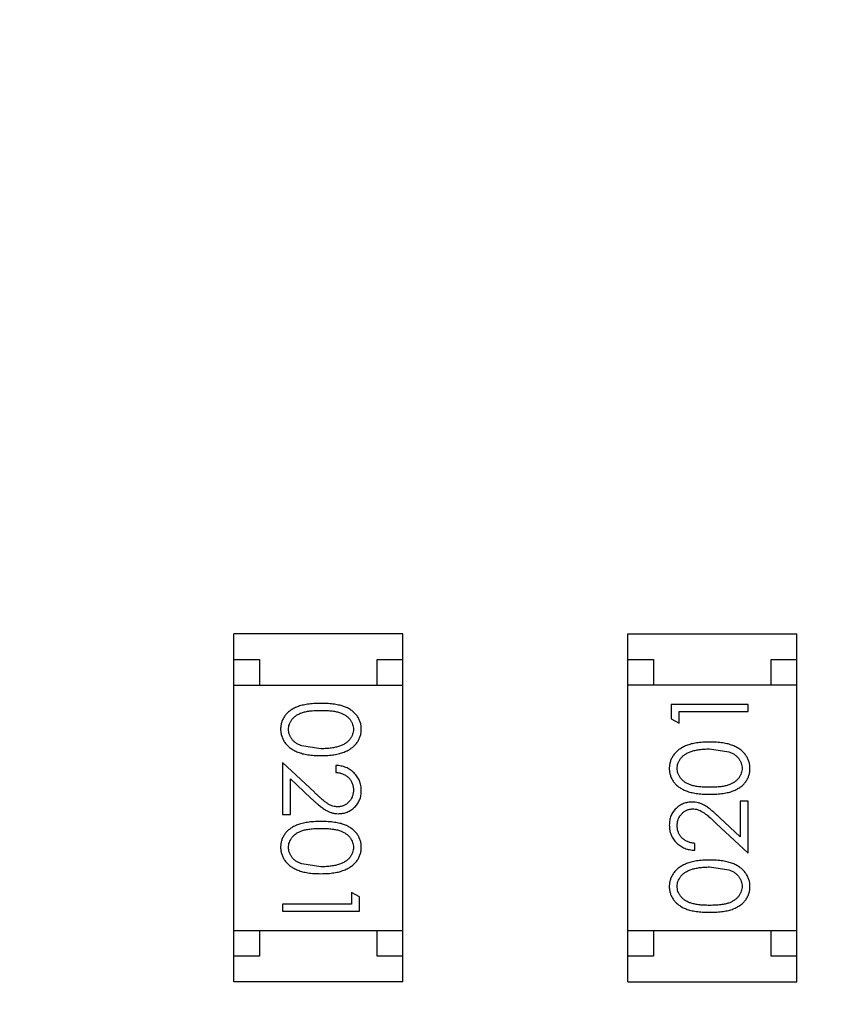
# Model space of a CAD drawing. Header units: inches. Extents: x 13 to 158, y -30 to 56.
# Tile 39 of 84: x 126.45 to 128.03, y 8.27 to 10.19. Entities that reach past the tile are written whole.
import ezdxf

# ---------------------------------------------------------------- set-up
doc = ezdxf.new("R2010")
doc.units = ezdxf.units.IN
doc.header["$LTSCALE"] = 1.21
doc.header["$MEASUREMENT"] = 0
doc.header["$PDMODE"] = 3
doc.header["$PDSIZE"] = 0.3125
doc.layers.get('0').update_dxf_attribs({"linetype": 'CONTINUOUS'})
doc.layers.get('Defpoints').update_dxf_attribs({"linetype": 'CONTINUOUS'})
doc.layers.add('DIM', color=3, linetype='CONTINUOUS')
doc.styles.get("Standard").update_dxf_attribs({"font": 'txt', "width": 0.8})
doc.dimstyles.get("Standard").update_dxf_attribs({"dimtxt": 0.15625, "dimasz": 0.1875, "dimexe": 0.125, "dimexo": 0.0625, "dimgap": 0.09, "dimtad": 0, "dimtih": 1, "dimtoh": 1, "dimzin": 4, "dimdsep": 46, "dimtxsty": 'Standard', "dimblk": '_FILLED', "dimblk1": '_FILLED', "dimblk2": '_FILLED', "dimcen": 0.09, "dimazin": 1, "dimtp": 0.01, "dimtm": 0.01, "dimtfac": 1, "dimtofl": 0, "dimtmove": 0, "dimatfit": 3, "dimldrblk": '_FILLED', "dimfxl": 1, "dimtolj": 1, "dimtzin": 4, "dimarcsym": 0})

# ---------------------------------------------------------------- blocks, each defined once
blk = doc.blocks.new('_FILLED')
at = {"color": 0, "linetype": 'ByBlock'}
blk.add_solid([(0, 0), (-1, 0.1667), (-1, -0.1667)], dxfattribs=at)
blk = doc.blocks.new('*D10')
at = {"layer": 'Defpoints', "color": 0}
for p in [(116.5261, 13.2868), (132.3995, -6.4981), (132.3995, -9.9284)]:
    blk.add_point(p, dxfattribs=at)
at = {"layer": 'DIM', "color": 0, "lineweight": -2}
for p, q in [((116.5261, 13.2243), (116.5261, -10.0534)), ((132.3995, -6.5606), (132.3995, -10.0534)), ((117.5261, -9.9284), (122.9061, -9.9284)), ((131.3995, -9.9284), (126.0195, -9.9284))]:
    blk.add_line(p, q, dxfattribs=at)
at = {"layer": 'DIM', "color": 0, "lineweight": -2, "rotation": 180}
blk.add_blockref('_FILLED', (116.5261, -9.9284), dxfattribs=at)
at = {"layer": 'DIM', "color": 0, "lineweight": -2}
blk.add_blockref('_FILLED', (132.3995, -9.9284), dxfattribs=at)
at = {"layer": 'DIM', "color": 0, "insert": (124.4628, -9.9284), "char_height": 1, "attachment_point": 5}
blk.add_mtext('\\A1;15.87', dxfattribs=at)
blk = doc.blocks.new('*D15')
at = {"layer": 'Defpoints', "color": 0}
for p in [(109.9306, 13.2855), (111.5494, 13.2855), (127.929, -5.4369)]:
    blk.add_point(p, dxfattribs=at)
at = {"layer": 'DIM', "color": 0, "lineweight": -2}
for p, q in [((111.4869, 13.2855), (109.8056, 13.2855)), ((109.9306, 12.2855), (109.9306, 5.4809)), ((109.9306, -4.4369), (109.9306, 2.3676)), ((127.8665, -5.4369), (109.8056, -5.4369))]:
    blk.add_line(p, q, dxfattribs=at)
for p, rotation in [((109.9306, 13.2855), 90), ((109.9306, -5.4369), 270)]:
    blk.add_blockref('_FILLED', p, dxfattribs=dict(at, rotation=rotation))
at = {"layer": 'DIM', "color": 0, "insert": (109.9306, 3.9243), "char_height": 1, "attachment_point": 5, "rotation": 90}
blk.add_mtext('\\A1;18.72', dxfattribs=at)
blk = doc.blocks.new('*D16')
at = {"layer": 'Defpoints', "color": 0}
for p in [(114.1495, 13.2855), (150.6495, 13.2855), (150.6495, -11.8704)]:
    blk.add_point(p, dxfattribs=at)
at = {"layer": 'DIM', "color": 0, "lineweight": -2}
for p, q in [((114.1495, 13.223), (114.1495, -11.9954)), ((150.6495, 13.223), (150.6495, -11.9954)), ((115.1495, -11.8704), (130.7762, -11.8704)), ((149.6495, -11.8704), (134.0229, -11.8704))]:
    blk.add_line(p, q, dxfattribs=at)
at = {"layer": 'DIM', "color": 0, "lineweight": -2, "rotation": 180}
blk.add_blockref('_FILLED', (114.1495, -11.8704), dxfattribs=at)
at = {"layer": 'DIM', "color": 0, "lineweight": -2}
blk.add_blockref('_FILLED', (150.6495, -11.8704), dxfattribs=at)
at = {"layer": 'DIM', "color": 0, "insert": (132.3995, -11.8704), "char_height": 1, "attachment_point": 5}
blk.add_mtext('\\A1;36.50', dxfattribs=at)

msp = doc.modelspace()

# ---------------------------------------------------------------- linework, layer by layer
at = {"color": 6, "linetype": 'Continuous'}
for p, q in [((126.8723, 8.3135), (126.8723, 8.9935)), ((127.2023, 8.9935), (126.8723, 8.9935)), ((127.2023, 8.3135), (127.2023, 8.9935)), ((127.6425, 8.3134), (127.6425, 8.9934)), ((127.6425, 8.9934), (127.9725, 8.9934)), ((127.9725, 8.3134), (127.9725, 8.9934)), ((126.8723, 8.9435), (126.9223, 8.9435)), ((126.9223, 8.9435), (126.9223, 8.8935)), ((127.1523, 8.8935), (127.1523, 8.9435)), ((127.1523, 8.9435), (127.2023, 8.9435)), ((127.6425, 8.9434), (127.6925, 8.9434)), ((127.6925, 8.9434), (127.6925, 8.8934)), ((127.9225, 8.8934), (127.9225, 8.9434)), ((127.9225, 8.9434), (127.9725, 8.9434)), ((126.8723, 8.8935), (127.2023, 8.8935)), ((127.9725, 8.8934), (127.6425, 8.8934)), ((127.7272, 8.8552), (127.7272, 8.8275)), ((127.8772, 8.8552), (127.7272, 8.8552)), ((127.8772, 8.8417), (127.8772, 8.8552)), ((127.7426, 8.8187), (127.7426, 8.8417)), ((127.7426, 8.8417), (127.8772, 8.8417)), ((127.7272, 8.8275), (127.7426, 8.8187)), ((127.0426, 8.769), (127.0049, 8.7747)), ((127.8022, 8.7687), (127.8399, 8.763)), ((126.9676, 8.7421), (126.9676, 8.6402)), ((127.0297, 8.6839), (126.9676, 8.7421)), ((127.0714, 8.7364), (127.0714, 8.7229)), ((126.983, 8.6402), (126.983, 8.71)), ((126.983, 8.71), (127.023, 8.6725)), ((127.8618, 8.6667), (127.8618, 8.5969)), ((127.8772, 8.6667), (127.8618, 8.6667)), ((127.8772, 8.5648), (127.8772, 8.6667)), ((126.9676, 8.6402), (126.983, 8.6402)), ((127.8151, 8.623), (127.8772, 8.5648)), ((127.8618, 8.5969), (127.8218, 8.6345)), ((127.7734, 8.5706), (127.7734, 8.584)), ((127.0426, 8.5383), (127.0049, 8.544)), ((127.8022, 8.5379), (127.8399, 8.5322)), ((127.1022, 8.4883), (127.1022, 8.4652)), ((127.1176, 8.4795), (127.1022, 8.4883)), ((127.1176, 8.4517), (127.1176, 8.4795)), ((126.9676, 8.4652), (126.9676, 8.4517)), ((127.1022, 8.4652), (126.9676, 8.4652)), ((126.9676, 8.4517), (127.1176, 8.4517)), ((126.8723, 8.4135), (127.2023, 8.4135)), ((126.9223, 8.4135), (126.9223, 8.3635)), ((127.1523, 8.3635), (127.1523, 8.4135)), ((127.9725, 8.4134), (127.6425, 8.4134)), ((127.6925, 8.4134), (127.6925, 8.3634)), ((127.9225, 8.3634), (127.9225, 8.4134)), ((126.9223, 8.3635), (126.8723, 8.3635)), ((127.2023, 8.3635), (127.1523, 8.3635)), ((127.6925, 8.3634), (127.6425, 8.3634)), ((127.9725, 8.3634), (127.9225, 8.3634)), ((127.2023, 8.3135), (126.8723, 8.3135)), ((127.6425, 8.3134), (127.9725, 8.3134))]:
    msp.add_line(p, q, dxfattribs=at)
for points, knots in [([(127.0425, 8.8575), (127.0402, 8.8575), (127.0355, 8.8575), (127.0287, 8.8572), (127.0224, 8.8567), (127.0164, 8.8559), (127.0109, 8.855), (127.0058, 8.854), (127.001, 8.8527), (126.9967, 8.8512), (126.9927, 8.8495), (126.989, 8.8476), (126.9855, 8.8456), (126.9823, 8.8434), (126.9793, 8.8411), (126.9766, 8.8386), (126.9742, 8.836), (126.972, 8.8332), (126.9701, 8.8303), (126.9684, 8.8272), (126.9669, 8.8242), (126.9658, 8.821), (126.9649, 8.8177), (126.9642, 8.8143), (126.9638, 8.8109), (126.9638, 8.8085), (126.9637, 8.8074)], [0, 0, 0, 0, 0.068113, 0.132564, 0.193427, 0.250218, 0.303569, 0.353576, 0.400235, 0.443586, 0.484619, 0.524292, 0.56238, 0.599049, 0.63494, 0.669782, 0.704009, 0.737842, 0.771098, 0.803896, 0.836415, 0.868639, 0.900715, 0.933378, 0.966213, 1, 1, 1, 1]), ([(127.1214, 8.8074), (127.1214, 8.8085), (127.1214, 8.8109), (127.121, 8.8143), (127.1203, 8.8177), (127.1194, 8.821), (127.1182, 8.8242), (127.1168, 8.8273), (127.115, 8.8303), (127.1131, 8.8333), (127.1109, 8.8361), (127.1084, 8.8388), (127.1057, 8.8412), (127.1027, 8.8436), (127.0995, 8.8457), (127.0961, 8.8478), (127.0924, 8.8496), (127.0884, 8.8512), (127.0841, 8.8527), (127.0794, 8.854), (127.0743, 8.8551), (127.0688, 8.856), (127.0628, 8.8567), (127.0564, 8.8572), (127.0496, 8.8575), (127.0449, 8.8575), (127.0425, 8.8575)], [0, 0, 0, 0, 0.033742, 0.066533, 0.099153, 0.13154, 0.164087, 0.196563, 0.229707, 0.263315, 0.297504, 0.331686, 0.366482, 0.4021, 0.438958, 0.476748, 0.515985, 0.556589, 0.599519, 0.645765, 0.695487, 0.748721, 0.805687, 0.866754, 0.931405, 1, 1, 1, 1]), ([(126.9791, 8.8069), (126.9792, 8.8086), (126.9794, 8.8119), (126.9807, 8.8167), (126.9828, 8.8215), (126.9851, 8.8252), (126.9874, 8.8281), (126.9894, 8.8301), (126.9915, 8.832), (126.9938, 8.8338), (126.9963, 8.8354), (126.999, 8.8369), (127.0019, 8.8383), (127.0051, 8.8395), (127.0085, 8.8406), (127.0122, 8.8415), (127.0164, 8.8423), (127.0209, 8.843), (127.0258, 8.8434), (127.0311, 8.8438), (127.0367, 8.844), (127.0406, 8.844), (127.0426, 8.844)], [0, 0, 0, 0, 0.060034, 0.120278, 0.182348, 0.247919, 0.281641, 0.315701, 0.350322, 0.385703, 0.421819, 0.459196, 0.497866, 0.538301, 0.58121, 0.628183, 0.679403, 0.734699, 0.794074, 0.858416, 0.927049, 1, 1, 1, 1]), ([(127.0426, 8.844), (127.0446, 8.844), (127.0485, 8.844), (127.0542, 8.8438), (127.0595, 8.8434), (127.0644, 8.8429), (127.0689, 8.8423), (127.073, 8.8415), (127.0768, 8.8406), (127.0802, 8.8395), (127.0833, 8.8382), (127.0862, 8.8369), (127.0889, 8.8354), (127.0914, 8.8337), (127.0938, 8.832), (127.0959, 8.8301), (127.0978, 8.8281), (127.1001, 8.8252), (127.1024, 8.8215), (127.1046, 8.8168), (127.1058, 8.8119), (127.106, 8.8086), (127.1061, 8.8069)], [0, 0, 0, 0, 0.073302, 0.142286, 0.206253, 0.266017, 0.321612, 0.372532, 0.419497, 0.462398, 0.502825, 0.541489, 0.579034, 0.615143, 0.650298, 0.684912, 0.718701, 0.752189, 0.817245, 0.879117, 0.939613, 1, 1, 1, 1]), ([(126.9637, 8.8074), (126.9638, 8.8062), (126.9638, 8.8038), (126.9643, 8.8003), (126.9649, 8.7968), (126.9658, 8.7935), (126.9671, 8.7902), (126.9685, 8.787), (126.9702, 8.7839), (126.9722, 8.7809), (126.9745, 8.778), (126.977, 8.7753), (126.9798, 8.7727), (126.9828, 8.7703), (126.9861, 8.7681), (126.9897, 8.766), (126.9935, 8.7641), (126.9976, 8.7623), (127.002, 8.7607), (127.0067, 8.7593), (127.0118, 8.7582), (127.0172, 8.7572), (127.0231, 8.7565), (127.0292, 8.7559), (127.0358, 8.7557), (127.0402, 8.7556), (127.0425, 8.7556)], [0, 0, 0, 0, 0.033824, 0.067298, 0.10028, 0.133019, 0.165736, 0.198792, 0.232372, 0.266409, 0.301016, 0.336196, 0.371972, 0.408574, 0.446394, 0.485225, 0.525372, 0.567224, 0.611081, 0.65775, 0.70702, 0.759235, 0.814484, 0.873227, 0.934937, 1, 1, 1, 1]), ([(127.0049, 8.7747), (127.0038, 8.7751), (127.0018, 8.7759), (126.9989, 8.7772), (126.9961, 8.7787), (126.9936, 8.7803), (126.9913, 8.782), (126.9892, 8.7839), (126.9872, 8.7859), (126.985, 8.7887), (126.9827, 8.7924), (126.9807, 8.7971), (126.9793, 8.8019), (126.9792, 8.8052), (126.9791, 8.8069)], [0, 0, 0, 0, 0.075949, 0.148549, 0.218996, 0.286119, 0.351826, 0.416074, 0.478265, 0.540325, 0.660405, 0.774606, 0.887187, 1, 1, 1, 1]), ([(127.0425, 8.7556), (127.0448, 8.7556), (127.0493, 8.7557), (127.0559, 8.756), (127.0621, 8.7565), (127.0679, 8.7572), (127.0734, 8.7582), (127.0785, 8.7593), (127.0833, 8.7608), (127.0877, 8.7624), (127.0918, 8.7642), (127.0956, 8.7661), (127.0992, 8.7682), (127.1025, 8.7704), (127.1055, 8.7729), (127.1083, 8.7754), (127.1108, 8.7781), (127.1131, 8.781), (127.115, 8.784), (127.1168, 8.7871), (127.1182, 8.7903), (127.1194, 8.7935), (127.1203, 8.7969), (127.121, 8.8003), (127.1214, 8.8038), (127.1214, 8.8062), (127.1214, 8.8074)], [0, 0, 0, 0, 0.065278, 0.127205, 0.186168, 0.241675, 0.294115, 0.343609, 0.390387, 0.434463, 0.476646, 0.517002, 0.555936, 0.593716, 0.630057, 0.665601, 0.700745, 0.734917, 0.768681, 0.802087, 0.834849, 0.867433, 0.900138, 0.932806, 0.966212, 1, 1, 1, 1]), ([(127.1061, 8.8069), (127.106, 8.8053), (127.1058, 8.802), (127.1046, 8.7971), (127.1024, 8.7925), (127.1001, 8.7887), (127.0978, 8.7859), (127.0958, 8.7838), (127.0936, 8.7818), (127.0911, 8.78), (127.0884, 8.7784), (127.0854, 8.7768), (127.0822, 8.7754), (127.0788, 8.774), (127.0751, 8.7729), (127.0712, 8.7718), (127.0671, 8.771), (127.0627, 8.7703), (127.058, 8.7697), (127.0531, 8.7693), (127.0479, 8.7691), (127.0444, 8.7691), (127.0426, 8.769)], [0, 0, 0, 0, 0.059689, 0.119507, 0.181075, 0.246162, 0.279894, 0.314468, 0.350403, 0.387474, 0.426147, 0.466624, 0.508745, 0.553328, 0.600058, 0.649177, 0.700552, 0.754894, 0.811825, 0.871514, 0.934319, 1, 1, 1, 1]), ([(127.8023, 8.7821), (127.8, 8.7821), (127.7955, 8.782), (127.7889, 8.7818), (127.7827, 8.7812), (127.7769, 8.7805), (127.7714, 8.7795), (127.7663, 8.7784), (127.7615, 8.7769), (127.7571, 8.7754), (127.753, 8.7735), (127.7492, 8.7716), (127.7456, 8.7695), (127.7423, 8.7673), (127.7393, 8.7648), (127.7365, 8.7623), (127.734, 8.7596), (127.7317, 8.7567), (127.7297, 8.7537), (127.728, 8.7506), (127.7266, 8.7474), (127.7254, 8.7442), (127.7245, 8.7408), (127.7238, 8.7374), (127.7234, 8.7339), (127.7234, 8.7315), (127.7234, 8.7303)], [0, 0, 0, 0, 0.065278, 0.127205, 0.186168, 0.241675, 0.294115, 0.343609, 0.390387, 0.434463, 0.476646, 0.517002, 0.555936, 0.593716, 0.630057, 0.665601, 0.700745, 0.734917, 0.768681, 0.802087, 0.834849, 0.867433, 0.900138, 0.932806, 0.966212, 1, 1, 1, 1]), ([(127.881, 8.7303), (127.881, 8.7315), (127.881, 8.7339), (127.8805, 8.7374), (127.8799, 8.7409), (127.879, 8.7442), (127.8777, 8.7475), (127.8763, 8.7507), (127.8746, 8.7538), (127.8726, 8.7568), (127.8703, 8.7597), (127.8678, 8.7624), (127.865, 8.765), (127.862, 8.7674), (127.8587, 8.7697), (127.8551, 8.7717), (127.8513, 8.7737), (127.8472, 8.7754), (127.8428, 8.777), (127.8381, 8.7784), (127.833, 8.7795), (127.8276, 8.7805), (127.8217, 8.7812), (127.8156, 8.7818), (127.809, 8.782), (127.8046, 8.7821), (127.8023, 8.7821)], [0, 0, 0, 0, 0.033824, 0.067298, 0.10028, 0.133019, 0.165736, 0.198792, 0.232372, 0.266409, 0.301016, 0.336196, 0.371972, 0.408574, 0.446394, 0.485225, 0.525372, 0.567224, 0.611081, 0.65775, 0.70702, 0.759235, 0.814484, 0.873227, 0.934937, 1, 1, 1, 1]), ([(127.7387, 8.7308), (127.7388, 8.7324), (127.739, 8.7357), (127.7402, 8.7406), (127.7424, 8.7452), (127.7447, 8.749), (127.747, 8.7519), (127.749, 8.7539), (127.7512, 8.7559), (127.7537, 8.7577), (127.7564, 8.7593), (127.7594, 8.7609), (127.7626, 8.7623), (127.766, 8.7637), (127.7697, 8.7648), (127.7736, 8.7659), (127.7777, 8.7667), (127.7821, 8.7675), (127.7868, 8.768), (127.7917, 8.7684), (127.7969, 8.7686), (127.8004, 8.7686), (127.8022, 8.7687)], [0, 0, 0, 0, 0.059689, 0.119507, 0.181075, 0.246162, 0.279894, 0.314468, 0.350403, 0.387474, 0.426147, 0.466624, 0.508745, 0.553328, 0.600058, 0.649177, 0.700552, 0.754894, 0.811825, 0.871514, 0.934319, 1, 1, 1, 1]), ([(127.8399, 8.763), (127.841, 8.7626), (127.843, 8.7618), (127.8459, 8.7605), (127.8487, 8.759), (127.8512, 8.7574), (127.8535, 8.7557), (127.8556, 8.7538), (127.8576, 8.7518), (127.8598, 8.749), (127.8621, 8.7453), (127.8641, 8.7406), (127.8655, 8.7358), (127.8656, 8.7325), (127.8657, 8.7308)], [0, 0, 0, 0, 0.075949, 0.148549, 0.218996, 0.286119, 0.351826, 0.416074, 0.478265, 0.540325, 0.660405, 0.774606, 0.887187, 1, 1, 1, 1]), ([(127.1214, 8.6874), (127.1214, 8.6891), (127.1213, 8.6924), (127.1207, 8.6972), (127.1195, 8.7019), (127.118, 8.7063), (127.116, 8.7105), (127.1136, 8.7145), (127.1107, 8.7183), (127.1074, 8.7219), (127.1038, 8.7252), (127.0999, 8.728), (127.0958, 8.7305), (127.0914, 8.7325), (127.0867, 8.7341), (127.0818, 8.7353), (127.0767, 8.7361), (127.0732, 8.7363), (127.0714, 8.7364)], [0, 0, 0, 0, 0.06445, 0.126725, 0.187421, 0.247417, 0.306749, 0.366595, 0.427749, 0.490235, 0.553031, 0.614805, 0.676505, 0.738096, 0.801021, 0.864897, 0.931209, 1, 1, 1, 1]), ([(127.0714, 8.7229), (127.0728, 8.7228), (127.0754, 8.7225), (127.0792, 8.7218), (127.0827, 8.7208), (127.086, 8.7196), (127.0891, 8.7181), (127.092, 8.7163), (127.0946, 8.7143), (127.097, 8.7121), (127.0991, 8.7096), (127.101, 8.707), (127.1026, 8.7042), (127.1038, 8.7013), (127.1048, 8.6982), (127.1055, 8.695), (127.106, 8.6916), (127.106, 8.6893), (127.1061, 8.6881)], [0, 0, 0, 0, 0.073648, 0.143686, 0.210962, 0.275557, 0.338064, 0.399311, 0.4594, 0.51934, 0.579024, 0.637809, 0.695959, 0.754122, 0.813113, 0.873453, 0.935561, 1, 1, 1, 1]), ([(127.7234, 8.7303), (127.7234, 8.7292), (127.7234, 8.7268), (127.7238, 8.7234), (127.7245, 8.72), (127.7254, 8.7167), (127.7266, 8.7135), (127.728, 8.7104), (127.7298, 8.7074), (127.7317, 8.7044), (127.7339, 8.7016), (127.7364, 8.6989), (127.7391, 8.6965), (127.7421, 8.6941), (127.7453, 8.692), (127.7487, 8.69), (127.7524, 8.6881), (127.7564, 8.6865), (127.7607, 8.685), (127.7654, 8.6837), (127.7705, 8.6826), (127.776, 8.6817), (127.782, 8.681), (127.7884, 8.6805), (127.7952, 8.6802), (127.7999, 8.6802), (127.8023, 8.6802)], [0, 0, 0, 0, 0.033742, 0.066533, 0.099153, 0.13154, 0.164087, 0.196563, 0.229707, 0.263315, 0.297504, 0.331686, 0.366482, 0.4021, 0.438958, 0.476748, 0.515985, 0.556589, 0.599519, 0.645765, 0.695487, 0.748721, 0.805687, 0.866754, 0.931405, 1, 1, 1, 1]), ([(127.8022, 8.6937), (127.8002, 8.6937), (127.7963, 8.6937), (127.7906, 8.6939), (127.7853, 8.6943), (127.7804, 8.6948), (127.7759, 8.6954), (127.7718, 8.6962), (127.768, 8.6971), (127.7646, 8.6982), (127.7615, 8.6995), (127.7586, 8.7008), (127.7559, 8.7023), (127.7534, 8.704), (127.751, 8.7057), (127.7489, 8.7076), (127.747, 8.7096), (127.7447, 8.7125), (127.7424, 8.7162), (127.7402, 8.7209), (127.739, 8.7258), (127.7388, 8.7291), (127.7387, 8.7308)], [0, 0, 0, 0, 0.073302, 0.142286, 0.206253, 0.266017, 0.321612, 0.372532, 0.419497, 0.462398, 0.502825, 0.541489, 0.579034, 0.615143, 0.650298, 0.684912, 0.718701, 0.752189, 0.817245, 0.879117, 0.939613, 1, 1, 1, 1]), ([(127.8657, 8.7308), (127.8656, 8.7291), (127.8654, 8.7258), (127.8641, 8.721), (127.862, 8.7162), (127.8597, 8.7125), (127.8574, 8.7096), (127.8554, 8.7076), (127.8533, 8.7057), (127.851, 8.7039), (127.8485, 8.7023), (127.8458, 8.7008), (127.8429, 8.6994), (127.8397, 8.6982), (127.8363, 8.6971), (127.8326, 8.6962), (127.8284, 8.6954), (127.8239, 8.6947), (127.819, 8.6943), (127.8137, 8.6939), (127.8081, 8.6937), (127.8042, 8.6937), (127.8022, 8.6937)], [0, 0, 0, 0, 0.060034, 0.120278, 0.182348, 0.247919, 0.281641, 0.315701, 0.350322, 0.385703, 0.421819, 0.459196, 0.497866, 0.538301, 0.58121, 0.628183, 0.679403, 0.734699, 0.794074, 0.858416, 0.927049, 1, 1, 1, 1]), ([(127.8023, 8.6802), (127.8046, 8.6802), (127.8093, 8.6802), (127.8161, 8.6805), (127.8224, 8.681), (127.8284, 8.6818), (127.8339, 8.6827), (127.839, 8.6837), (127.8438, 8.685), (127.8481, 8.6866), (127.8521, 8.6883), (127.8558, 8.6901), (127.8593, 8.6921), (127.8625, 8.6943), (127.8655, 8.6966), (127.8682, 8.6991), (127.8706, 8.7017), (127.8728, 8.7045), (127.8747, 8.7074), (127.8764, 8.7105), (127.8779, 8.7136), (127.879, 8.7168), (127.8799, 8.72), (127.8806, 8.7234), (127.881, 8.7268), (127.881, 8.7292), (127.881, 8.7303)], [0, 0, 0, 0, 0.068113, 0.132564, 0.193427, 0.250218, 0.303569, 0.353576, 0.400235, 0.443586, 0.484619, 0.524292, 0.56238, 0.599049, 0.63494, 0.669782, 0.704009, 0.737842, 0.771098, 0.803896, 0.836415, 0.868639, 0.900715, 0.933378, 0.966213, 1, 1, 1, 1]), ([(127.0756, 8.6556), (127.074, 8.6556), (127.0708, 8.6558), (127.066, 8.6568), (127.0613, 8.6585), (127.0575, 8.6605), (127.0544, 8.6625), (127.0517, 8.6644), (127.0488, 8.6668), (127.0455, 8.6694), (127.042, 8.6725), (127.0381, 8.676), (127.034, 8.6798), (127.0312, 8.6825), (127.0297, 8.6839)], [0, 0, 0, 0, 0.088014, 0.174976, 0.2638, 0.355443, 0.406413, 0.465519, 0.533076, 0.609353, 0.693899, 0.787171, 0.889197, 1, 1, 1, 1]), ([(127.1061, 8.6881), (127.106, 8.687), (127.106, 8.6848), (127.1055, 8.6816), (127.1048, 8.6785), (127.1039, 8.6755), (127.1026, 8.6727), (127.101, 8.67), (127.0992, 8.6674), (127.0971, 8.665), (127.0948, 8.6628), (127.0924, 8.6609), (127.0899, 8.6592), (127.0873, 8.6579), (127.0845, 8.6569), (127.0816, 8.6561), (127.0787, 8.6557), (127.0767, 8.6556), (127.0756, 8.6556)], [0, 0, 0, 0, 0.068027, 0.133505, 0.19695, 0.26027, 0.322741, 0.384982, 0.448465, 0.513424, 0.578224, 0.640011, 0.700094, 0.760067, 0.819012, 0.877878, 0.938035, 1, 1, 1, 1]), ([(127.0768, 8.6421), (127.0783, 8.6422), (127.0813, 8.6423), (127.0856, 8.6428), (127.0897, 8.6438), (127.0937, 8.6452), (127.0976, 8.647), (127.1013, 8.6491), (127.1048, 8.6517), (127.1082, 8.6546), (127.1113, 8.6578), (127.114, 8.6614), (127.1163, 8.6651), (127.1182, 8.6691), (127.1197, 8.6734), (127.1207, 8.6778), (127.1213, 8.6826), (127.1214, 8.6858), (127.1214, 8.6874)], [0, 0, 0, 0, 0.06271, 0.123347, 0.183401, 0.242828, 0.302097, 0.36242, 0.423725, 0.487032, 0.550491, 0.612709, 0.674265, 0.73617, 0.799211, 0.863483, 0.930525, 1, 1, 1, 1]), ([(127.023, 8.6725), (127.0246, 8.671), (127.0275, 8.6683), (127.0319, 8.6643), (127.036, 8.6608), (127.0399, 8.6576), (127.0435, 8.6547), (127.0469, 8.6522), (127.0501, 8.6501), (127.0539, 8.6478), (127.0586, 8.6455), (127.0645, 8.6436), (127.0706, 8.6423), (127.0748, 8.6422), (127.0768, 8.6421)], [0, 0, 0, 0, 0.09953, 0.192079, 0.277712, 0.357454, 0.429648, 0.495771, 0.555538, 0.608657, 0.707578, 0.804328, 0.901298, 1, 1, 1, 1]), ([(127.7679, 8.6648), (127.7665, 8.6648), (127.7635, 8.6647), (127.7592, 8.6641), (127.7551, 8.6631), (127.7511, 8.6618), (127.7472, 8.66), (127.7435, 8.6578), (127.7399, 8.6553), (127.7366, 8.6523), (127.7335, 8.6491), (127.7308, 8.6456), (127.7285, 8.6418), (127.7266, 8.6378), (127.7251, 8.6336), (127.7241, 8.6291), (127.7235, 8.6244), (127.7234, 8.6211), (127.7234, 8.6195)], [0, 0, 0, 0, 0.06271, 0.123347, 0.183401, 0.242828, 0.302097, 0.36242, 0.423725, 0.487032, 0.550491, 0.612709, 0.674265, 0.73617, 0.799211, 0.863483, 0.930525, 1, 1, 1, 1]), ([(127.8218, 8.6345), (127.8202, 8.6359), (127.8173, 8.6387), (127.8129, 8.6426), (127.8088, 8.6462), (127.8049, 8.6494), (127.8013, 8.6522), (127.7979, 8.6547), (127.7947, 8.6568), (127.7909, 8.6591), (127.7862, 8.6614), (127.7803, 8.6634), (127.7742, 8.6646), (127.77, 8.6647), (127.7679, 8.6648)], [0, 0, 0, 0, 0.09953, 0.192079, 0.277712, 0.357454, 0.429648, 0.495771, 0.555538, 0.608657, 0.707578, 0.804328, 0.901298, 1, 1, 1, 1]), ([(127.7387, 8.6188), (127.7388, 8.6199), (127.7388, 8.6221), (127.7393, 8.6254), (127.74, 8.6285), (127.7409, 8.6314), (127.7422, 8.6343), (127.7438, 8.637), (127.7456, 8.6395), (127.7477, 8.6419), (127.75, 8.6441), (127.7524, 8.6461), (127.7549, 8.6477), (127.7575, 8.6491), (127.7603, 8.6501), (127.7632, 8.6508), (127.7661, 8.6513), (127.7681, 8.6513), (127.7692, 8.6514)], [0, 0, 0, 0, 0.068027, 0.133505, 0.19695, 0.26027, 0.322741, 0.384982, 0.448465, 0.513424, 0.578224, 0.640011, 0.700094, 0.760067, 0.819012, 0.877878, 0.938035, 1, 1, 1, 1]), ([(127.7692, 8.6514), (127.7708, 8.6513), (127.774, 8.6512), (127.7788, 8.6501), (127.7835, 8.6484), (127.7873, 8.6464), (127.7904, 8.6444), (127.7931, 8.6425), (127.796, 8.6402), (127.7993, 8.6375), (127.8028, 8.6344), (127.8067, 8.631), (127.8108, 8.6271), (127.8136, 8.6244), (127.8151, 8.623)], [0, 0, 0, 0, 0.088014, 0.174976, 0.2638, 0.355443, 0.406413, 0.465519, 0.533076, 0.609353, 0.693899, 0.787171, 0.889197, 1, 1, 1, 1]), ([(127.0425, 8.6267), (127.0402, 8.6267), (127.0355, 8.6267), (127.0287, 8.6264), (127.0224, 8.6259), (127.0164, 8.6252), (127.0109, 8.6243), (127.0058, 8.6232), (127.001, 8.6219), (126.9967, 8.6204), (126.9927, 8.6187), (126.989, 8.6168), (126.9855, 8.6148), (126.9823, 8.6126), (126.9793, 8.6103), (126.9766, 8.6079), (126.9742, 8.6052), (126.972, 8.6024), (126.9701, 8.5995), (126.9684, 8.5965), (126.9669, 8.5934), (126.9658, 8.5902), (126.9649, 8.5869), (126.9642, 8.5836), (126.9638, 8.5801), (126.9638, 8.5778), (126.9637, 8.5766)], [0, 0, 0, 0, 0.068113, 0.132564, 0.193427, 0.250218, 0.303569, 0.353576, 0.400235, 0.443586, 0.484619, 0.524292, 0.56238, 0.599049, 0.63494, 0.669782, 0.704009, 0.737842, 0.771098, 0.803896, 0.836415, 0.868639, 0.900715, 0.933378, 0.966213, 1, 1, 1, 1]), ([(127.1214, 8.5766), (127.1214, 8.5778), (127.1214, 8.5801), (127.121, 8.5836), (127.1203, 8.5869), (127.1194, 8.5902), (127.1182, 8.5934), (127.1168, 8.5966), (127.115, 8.5996), (127.1131, 8.6025), (127.1109, 8.6053), (127.1084, 8.608), (127.1057, 8.6105), (127.1027, 8.6128), (127.0995, 8.6149), (127.0961, 8.617), (127.0924, 8.6188), (127.0884, 8.6205), (127.0841, 8.622), (127.0794, 8.6232), (127.0743, 8.6244), (127.0688, 8.6252), (127.0628, 8.6259), (127.0564, 8.6264), (127.0496, 8.6267), (127.0449, 8.6267), (127.0425, 8.6267)], [0, 0, 0, 0, 0.033742, 0.066533, 0.099153, 0.13154, 0.164087, 0.196563, 0.229707, 0.263315, 0.297504, 0.331686, 0.366482, 0.4021, 0.438958, 0.476748, 0.515985, 0.556589, 0.599519, 0.645765, 0.695487, 0.748721, 0.805687, 0.866754, 0.931405, 1, 1, 1, 1]), ([(126.9791, 8.5761), (126.9792, 8.5778), (126.9794, 8.5811), (126.9807, 8.586), (126.9828, 8.5907), (126.9851, 8.5945), (126.9874, 8.5973), (126.9894, 8.5994), (126.9915, 8.6013), (126.9938, 8.603), (126.9963, 8.6047), (126.999, 8.6061), (127.0019, 8.6075), (127.0051, 8.6087), (127.0085, 8.6098), (127.0122, 8.6108), (127.0164, 8.6115), (127.0209, 8.6122), (127.0258, 8.6126), (127.0311, 8.613), (127.0367, 8.6133), (127.0406, 8.6133), (127.0426, 8.6133)], [0, 0, 0, 0, 0.060034, 0.120278, 0.182348, 0.247919, 0.281641, 0.315701, 0.350322, 0.385703, 0.421819, 0.459196, 0.497866, 0.538301, 0.58121, 0.628183, 0.679403, 0.734699, 0.794074, 0.858416, 0.927049, 1, 1, 1, 1]), ([(127.0426, 8.6133), (127.0446, 8.6133), (127.0485, 8.6133), (127.0542, 8.613), (127.0595, 8.6127), (127.0644, 8.6121), (127.0689, 8.6115), (127.073, 8.6107), (127.0768, 8.6098), (127.0802, 8.6087), (127.0833, 8.6075), (127.0862, 8.6061), (127.0889, 8.6046), (127.0914, 8.603), (127.0938, 8.6012), (127.0959, 8.5993), (127.0978, 8.5973), (127.1001, 8.5945), (127.1024, 8.5907), (127.1046, 8.586), (127.1058, 8.5811), (127.106, 8.5778), (127.1061, 8.5761)], [0, 0, 0, 0, 0.073302, 0.142286, 0.206253, 0.266017, 0.321612, 0.372532, 0.419497, 0.462398, 0.502825, 0.541489, 0.579034, 0.615143, 0.650298, 0.684912, 0.718701, 0.752189, 0.817245, 0.879117, 0.939613, 1, 1, 1, 1]), ([(127.7234, 8.6195), (127.7234, 8.6178), (127.7235, 8.6145), (127.7241, 8.6097), (127.7253, 8.6051), (127.7268, 8.6006), (127.7288, 8.5964), (127.7312, 8.5924), (127.7341, 8.5886), (127.7374, 8.585), (127.741, 8.5818), (127.7449, 8.5789), (127.749, 8.5765), (127.7534, 8.5744), (127.7581, 8.5728), (127.7629, 8.5717), (127.7681, 8.5708), (127.7716, 8.5707), (127.7734, 8.5706)], [0, 0, 0, 0, 0.06445, 0.126725, 0.187421, 0.247417, 0.306749, 0.366595, 0.427749, 0.490235, 0.553031, 0.614805, 0.676505, 0.738096, 0.801021, 0.864897, 0.931209, 1, 1, 1, 1]), ([(127.7734, 8.584), (127.772, 8.5842), (127.7694, 8.5844), (127.7656, 8.5852), (127.7621, 8.5861), (127.7588, 8.5873), (127.7557, 8.5889), (127.7528, 8.5906), (127.7502, 8.5926), (127.7478, 8.5949), (127.7457, 8.5973), (127.7438, 8.5999), (127.7422, 8.6027), (127.741, 8.6056), (127.74, 8.6087), (127.7393, 8.612), (127.7388, 8.6153), (127.7388, 8.6176), (127.7387, 8.6188)], [0, 0, 0, 0, 0.073648, 0.143686, 0.210962, 0.275557, 0.338064, 0.399311, 0.4594, 0.51934, 0.579024, 0.637809, 0.695959, 0.754122, 0.813113, 0.873453, 0.935561, 1, 1, 1, 1]), ([(126.9637, 8.5766), (126.9638, 8.5754), (126.9638, 8.573), (126.9643, 8.5695), (126.9649, 8.5661), (126.9658, 8.5627), (126.9671, 8.5595), (126.9685, 8.5563), (126.9702, 8.5532), (126.9722, 8.5502), (126.9745, 8.5473), (126.977, 8.5445), (126.9798, 8.5419), (126.9828, 8.5395), (126.9861, 8.5373), (126.9897, 8.5352), (126.9935, 8.5333), (126.9976, 8.5315), (127.002, 8.5299), (127.0067, 8.5286), (127.0118, 8.5274), (127.0172, 8.5264), (127.0231, 8.5257), (127.0292, 8.5252), (127.0358, 8.5249), (127.0402, 8.5248), (127.0425, 8.5248)], [0, 0, 0, 0, 0.033824, 0.067298, 0.10028, 0.133019, 0.165736, 0.198792, 0.232372, 0.266409, 0.301016, 0.336196, 0.371972, 0.408574, 0.446394, 0.485225, 0.525372, 0.567224, 0.611081, 0.65775, 0.70702, 0.759235, 0.814484, 0.873227, 0.934937, 1, 1, 1, 1]), ([(127.0049, 8.544), (127.0038, 8.5443), (127.0018, 8.5451), (126.9989, 8.5464), (126.9961, 8.5479), (126.9936, 8.5495), (126.9913, 8.5512), (126.9892, 8.5531), (126.9872, 8.5551), (126.985, 8.5579), (126.9827, 8.5616), (126.9807, 8.5663), (126.9793, 8.5712), (126.9792, 8.5745), (126.9791, 8.5761)], [0, 0, 0, 0, 0.075949, 0.148549, 0.218996, 0.286119, 0.351826, 0.416074, 0.478265, 0.540325, 0.660405, 0.774606, 0.887187, 1, 1, 1, 1]), ([(127.0425, 8.5248), (127.0448, 8.5248), (127.0493, 8.5249), (127.0559, 8.5252), (127.0621, 8.5257), (127.0679, 8.5265), (127.0734, 8.5274), (127.0785, 8.5286), (127.0833, 8.53), (127.0877, 8.5316), (127.0918, 8.5334), (127.0956, 8.5353), (127.0992, 8.5374), (127.1025, 8.5397), (127.1055, 8.5421), (127.1083, 8.5447), (127.1108, 8.5474), (127.1131, 8.5503), (127.115, 8.5532), (127.1168, 8.5563), (127.1182, 8.5595), (127.1194, 8.5628), (127.1203, 8.5661), (127.121, 8.5695), (127.1214, 8.573), (127.1214, 8.5754), (127.1214, 8.5766)], [0, 0, 0, 0, 0.065278, 0.127205, 0.186168, 0.241675, 0.294115, 0.343609, 0.390387, 0.434463, 0.476646, 0.517002, 0.555936, 0.593716, 0.630057, 0.665601, 0.700745, 0.734917, 0.768681, 0.802087, 0.834849, 0.867433, 0.900138, 0.932806, 0.966212, 1, 1, 1, 1]), ([(127.1061, 8.5761), (127.106, 8.5745), (127.1058, 8.5712), (127.1046, 8.5664), (127.1024, 8.5617), (127.1001, 8.5579), (127.0978, 8.5551), (127.0958, 8.553), (127.0936, 8.5511), (127.0911, 8.5493), (127.0884, 8.5476), (127.0854, 8.546), (127.0822, 8.5446), (127.0788, 8.5433), (127.0751, 8.5421), (127.0712, 8.541), (127.0671, 8.5402), (127.0627, 8.5395), (127.058, 8.539), (127.0531, 8.5385), (127.0479, 8.5383), (127.0444, 8.5383), (127.0426, 8.5383)], [0, 0, 0, 0, 0.059689, 0.119507, 0.181075, 0.246162, 0.279894, 0.314468, 0.350403, 0.387474, 0.426147, 0.466624, 0.508745, 0.553328, 0.600058, 0.649177, 0.700552, 0.754894, 0.811825, 0.871514, 0.934319, 1, 1, 1, 1]), ([(127.8023, 8.5514), (127.8, 8.5513), (127.7955, 8.5513), (127.7889, 8.551), (127.7827, 8.5504), (127.7769, 8.5497), (127.7714, 8.5487), (127.7663, 8.5476), (127.7615, 8.5462), (127.7571, 8.5446), (127.753, 8.5428), (127.7492, 8.5408), (127.7456, 8.5387), (127.7423, 8.5365), (127.7393, 8.5341), (127.7365, 8.5315), (127.734, 8.5288), (127.7317, 8.5259), (127.7297, 8.5229), (127.728, 8.5198), (127.7266, 8.5167), (127.7254, 8.5134), (127.7245, 8.5101), (127.7238, 8.5067), (127.7234, 8.5031), (127.7234, 8.5008), (127.7234, 8.4996)], [0, 0, 0, 0, 0.065278, 0.127205, 0.186168, 0.241675, 0.294115, 0.343609, 0.390387, 0.434463, 0.476646, 0.517002, 0.555936, 0.593716, 0.630057, 0.665601, 0.700745, 0.734917, 0.768681, 0.802087, 0.834849, 0.867433, 0.900138, 0.932806, 0.966212, 1, 1, 1, 1]), ([(127.881, 8.4996), (127.881, 8.5008), (127.881, 8.5031), (127.8805, 8.5067), (127.8799, 8.5101), (127.879, 8.5134), (127.8777, 8.5167), (127.8763, 8.5199), (127.8746, 8.523), (127.8726, 8.526), (127.8703, 8.5289), (127.8678, 8.5316), (127.865, 8.5342), (127.862, 8.5366), (127.8587, 8.5389), (127.8551, 8.541), (127.8513, 8.5429), (127.8472, 8.5447), (127.8428, 8.5463), (127.8381, 8.5476), (127.833, 8.5488), (127.8276, 8.5497), (127.8217, 8.5504), (127.8156, 8.551), (127.809, 8.5513), (127.8046, 8.5513), (127.8023, 8.5514)], [0, 0, 0, 0, 0.033824, 0.067298, 0.10028, 0.133019, 0.165736, 0.198792, 0.232372, 0.266409, 0.301016, 0.336196, 0.371972, 0.408574, 0.446394, 0.485225, 0.525372, 0.567224, 0.611081, 0.65775, 0.70702, 0.759235, 0.814484, 0.873227, 0.934937, 1, 1, 1, 1]), ([(127.7387, 8.5), (127.7388, 8.5017), (127.739, 8.505), (127.7402, 8.5098), (127.7424, 8.5145), (127.7447, 8.5182), (127.747, 8.5211), (127.749, 8.5231), (127.7512, 8.5251), (127.7537, 8.5269), (127.7564, 8.5286), (127.7594, 8.5301), (127.7626, 8.5316), (127.766, 8.5329), (127.7697, 8.5341), (127.7736, 8.5351), (127.7777, 8.5359), (127.7821, 8.5367), (127.7868, 8.5372), (127.7917, 8.5376), (127.7969, 8.5378), (127.8004, 8.5379), (127.8022, 8.5379)], [0, 0, 0, 0, 0.059689, 0.119507, 0.181075, 0.246162, 0.279894, 0.314468, 0.350403, 0.387474, 0.426147, 0.466624, 0.508745, 0.553328, 0.600058, 0.649177, 0.700552, 0.754894, 0.811825, 0.871514, 0.934319, 1, 1, 1, 1]), ([(127.8399, 8.5322), (127.841, 8.5318), (127.843, 8.5311), (127.8459, 8.5297), (127.8487, 8.5283), (127.8512, 8.5267), (127.8535, 8.5249), (127.8556, 8.5231), (127.8576, 8.5211), (127.8598, 8.5183), (127.8621, 8.5146), (127.8641, 8.5099), (127.8655, 8.505), (127.8656, 8.5017), (127.8657, 8.5)], [0, 0, 0, 0, 0.075949, 0.148549, 0.218996, 0.286119, 0.351826, 0.416074, 0.478265, 0.540325, 0.660405, 0.774606, 0.887187, 1, 1, 1, 1]), ([(127.7234, 8.4996), (127.7234, 8.4984), (127.7234, 8.4961), (127.7238, 8.4926), (127.7245, 8.4892), (127.7254, 8.486), (127.7266, 8.4827), (127.728, 8.4796), (127.7298, 8.4766), (127.7317, 8.4736), (127.7339, 8.4708), (127.7364, 8.4682), (127.7391, 8.4657), (127.7421, 8.4634), (127.7453, 8.4612), (127.7487, 8.4592), (127.7524, 8.4574), (127.7564, 8.4557), (127.7607, 8.4542), (127.7654, 8.4529), (127.7705, 8.4518), (127.776, 8.451), (127.782, 8.4503), (127.7884, 8.4498), (127.7952, 8.4495), (127.7999, 8.4494), (127.8023, 8.4494)], [0, 0, 0, 0, 0.033742, 0.066533, 0.099153, 0.13154, 0.164087, 0.196563, 0.229707, 0.263315, 0.297504, 0.331686, 0.366482, 0.4021, 0.438958, 0.476748, 0.515985, 0.556589, 0.599519, 0.645765, 0.695487, 0.748721, 0.805687, 0.866754, 0.931405, 1, 1, 1, 1]), ([(127.8022, 8.4629), (127.8002, 8.4629), (127.7963, 8.4629), (127.7906, 8.4632), (127.7853, 8.4635), (127.7804, 8.464), (127.7759, 8.4646), (127.7718, 8.4655), (127.768, 8.4664), (127.7646, 8.4675), (127.7615, 8.4687), (127.7586, 8.4701), (127.7559, 8.4716), (127.7534, 8.4732), (127.751, 8.4749), (127.7489, 8.4768), (127.747, 8.4788), (127.7447, 8.4817), (127.7424, 8.4854), (127.7402, 8.4901), (127.739, 8.4951), (127.7388, 8.4984), (127.7387, 8.5)], [0, 0, 0, 0, 0.073302, 0.142286, 0.206253, 0.266017, 0.321612, 0.372532, 0.419497, 0.462398, 0.502825, 0.541489, 0.579034, 0.615143, 0.650298, 0.684912, 0.718701, 0.752189, 0.817245, 0.879117, 0.939613, 1, 1, 1, 1]), ([(127.8657, 8.5), (127.8656, 8.4984), (127.8654, 8.4951), (127.8641, 8.4902), (127.862, 8.4855), (127.8597, 8.4817), (127.8574, 8.4788), (127.8554, 8.4768), (127.8533, 8.4749), (127.851, 8.4731), (127.8485, 8.4715), (127.8458, 8.47), (127.8429, 8.4687), (127.8397, 8.4674), (127.8363, 8.4663), (127.8326, 8.4654), (127.8284, 8.4647), (127.8239, 8.464), (127.819, 8.4635), (127.8137, 8.4632), (127.8081, 8.4629), (127.8042, 8.4629), (127.8022, 8.4629)], [0, 0, 0, 0, 0.060034, 0.120278, 0.182348, 0.247919, 0.281641, 0.315701, 0.350322, 0.385703, 0.421819, 0.459196, 0.497866, 0.538301, 0.58121, 0.628183, 0.679403, 0.734699, 0.794074, 0.858416, 0.927049, 1, 1, 1, 1]), ([(127.8023, 8.4494), (127.8046, 8.4494), (127.8093, 8.4495), (127.8161, 8.4498), (127.8224, 8.4503), (127.8284, 8.451), (127.8339, 8.4519), (127.839, 8.4529), (127.8438, 8.4543), (127.8481, 8.4558), (127.8521, 8.4575), (127.8558, 8.4593), (127.8593, 8.4614), (127.8625, 8.4635), (127.8655, 8.4658), (127.8682, 8.4683), (127.8706, 8.471), (127.8728, 8.4738), (127.8747, 8.4767), (127.8764, 8.4797), (127.8779, 8.4828), (127.879, 8.486), (127.8799, 8.4893), (127.8806, 8.4926), (127.881, 8.4961), (127.881, 8.4984), (127.881, 8.4996)], [0, 0, 0, 0, 0.068113, 0.132564, 0.193427, 0.250218, 0.303569, 0.353576, 0.400235, 0.443586, 0.484619, 0.524292, 0.56238, 0.599049, 0.63494, 0.669782, 0.704009, 0.737842, 0.771098, 0.803896, 0.836415, 0.868639, 0.900715, 0.933378, 0.966213, 1, 1, 1, 1])]:
    msp.add_open_spline(points, degree=3, knots=knots, dxfattribs=at)

# ---------------------------------------------------------------- dimensions: what is measured, and where the dimension line sits
at = {"layer": 'DIM'}
dim = msp.add_linear_dim(base=(109.9306, 13.2855), p1=(127.929, -5.4369), p2=(111.5494, 13.2855), angle=90, dimstyle='Standard', override={"dimtxt": 1, "dimasz": 1, "dimtih": 0, "dimtoh": 0, "dimzin": 0, "dimcen": 0.198, "dimadec": 0, "dimazin": 0, "dimtp": 0, "dimtm": 0, "dimtdec": 4, "dimtzin": 0}, dxfattribs=at)
dim.commit()
dim.dimension.update_dxf_attribs({"geometry": '*D15', "text_midpoint": (109.9306, 3.9243)})
for base, p1, p2, picture, middle in [((150.6495, -11.8704), (114.1495, 13.2855), (150.6495, 13.2855), '*D16', (132.3995, -11.8704)), ((132.3995, -9.9284), (116.5261, 13.2868), (132.3995, -6.4981), '*D10', (124.4628, -9.9284))]:
    dim = msp.add_linear_dim(base=base, p1=p1, p2=p2, dimstyle='Standard', override={"dimtxt": 1, "dimasz": 1, "dimtih": 0, "dimtoh": 0, "dimzin": 0, "dimcen": 0.198, "dimadec": 0, "dimazin": 0, "dimtp": 0, "dimtm": 0, "dimtdec": 4, "dimtzin": 0}, dxfattribs=at)
    dim.commit()
    dim.dimension.update_dxf_attribs({"geometry": picture, "text_midpoint": middle})

doc.saveas('drawing.dxf')
